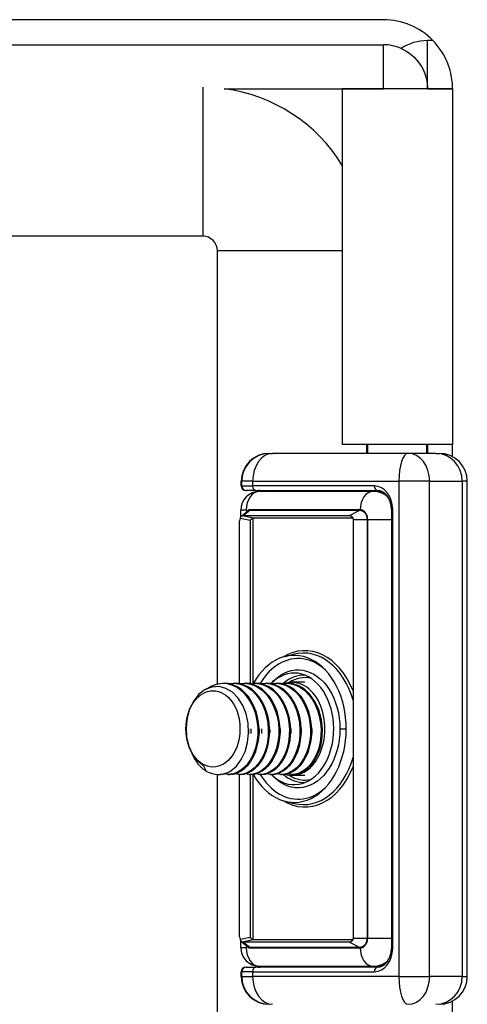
# Model space of a CAD drawing. Header units: inches. Extents: x 1.5 to 30.7, y 2.1 to 16.8.
# Tile 17 of 33: x 7.1 to 8, y 10.3 to 12.4. Entities that reach past the tile are written whole.
import ezdxf

# ---------------------------------------------------------------- set-up
doc = ezdxf.new("R2010")
doc.units = ezdxf.units.IN
doc.header["$MEASUREMENT"] = 0
doc.layers.add('Visible Edges(ANSI)', color=7, linetype='Continuous', lineweight=25)
doc.layers.add('Visible Tangent Edges(ANSI)', color=7, linetype='Continuous', lineweight=25)

msp = doc.modelspace()

# ---------------------------------------------------------------- linework, layer by layer
at = {"layer": 'Visible Edges(ANSI)'}
for p, q in [((7.8701, 12.425), (2.0821, 12.425)), ((2.0821, 12.372), (7.8701, 12.372)), ((8.0161, 12.279), (7.7831, 12.279)), ((7.7831, 12.279), (7.7831, 11.5265)), ((7.9631, 12.279), (8.0161, 12.279)), ((7.9631, 12.279), (7.9631, 12.279)), ((8.0161, 12.279), (8.0161, 11.5265)), ((8.0161, 12.279), (8.0161, 12.279)), ((7.4882, 11.9671), (2.4641, 11.9671)), ((7.5192, 11.0202), (7.5192, 11.9361)), ((8.0161, 11.5265), (7.7831, 11.5265)), ((7.8341, 11.5265), (7.8341, 11.5077)), ((7.8371, 11.5077), (7.8371, 11.5265)), ((7.9621, 11.5077), (7.9621, 11.5265)), ((7.9631, 11.5265), (7.9631, 11.5077)), ((8.0161, 11.5007), (8.0161, 11.5265)), ((7.6286, 11.5077), (7.6288, 11.5077)), ((7.6297, 11.5077), (7.6288, 11.5077)), ((7.6297, 11.5077), (7.6355, 11.5077)), ((7.9222, 11.5077), (7.6355, 11.5077)), ((7.9807, 11.5077), (7.9222, 11.5077)), ((7.9807, 11.5077), (7.9882, 11.5077)), ((7.5695, 11.4388), (7.5695, 11.4486)), ((7.5707, 11.4388), (7.5707, 11.4486)), ((8.0473, 10.4014), (8.0473, 11.4486)), ((7.5801, 11.429), (7.5793, 11.429)), ((7.5801, 11.429), (7.5805, 11.429)), ((7.6007, 11.429), (7.5805, 11.429)), ((7.6007, 11.429), (7.8579, 11.429)), ((7.8485, 11.427), (7.6079, 11.427)), ((7.858, 11.427), (7.8485, 11.427)), ((7.8694, 11.4256), (7.858, 11.427)), ((7.5685, 11.3724), (7.5685, 11.3876)), ((7.5709, 11.3756), (7.5836, 11.3859)), ((7.5737, 11.3762), (7.7984, 11.3762)), ((7.8868, 11.3896), (7.8868, 10.4605)), ((7.5659, 11.0206), (7.5659, 11.3651)), ((7.8054, 11.3706), (7.5955, 11.3706)), ((7.8058, 11.3679), (7.8058, 10.4821)), ((7.6621, 11.0781), (7.6809, 11.0829)), ((7.5308, 11.0215), (7.5336, 11.0215)), ((7.553, 11.0215), (7.5558, 11.0215)), ((7.5753, 11.0215), (7.5781, 11.0215)), ((7.5976, 11.0215), (7.6004, 11.0215)), ((7.6199, 11.0215), (7.6226, 11.0215)), ((7.6333, 11.0215), (7.6388, 11.027)), ((7.6421, 11.0215), (7.6449, 11.0215)), ((7.6644, 11.0215), (7.6672, 11.0215)), ((7.7038, 11.0234), (7.6769, 11.0234)), ((7.4891, 10.8485), (7.4952, 10.8358)), ((7.5192, 8.0202), (7.5192, 10.8286)), ((7.521, 10.8286), (7.5224, 10.8286)), ((7.5419, 10.8286), (7.5447, 10.8286)), ((7.5642, 10.8286), (7.567, 10.8286)), ((7.5659, 10.485), (7.5659, 10.8286)), ((7.5865, 10.8286), (7.5892, 10.8286)), ((7.6087, 10.8286), (7.6115, 10.8286)), ((7.631, 10.8286), (7.6338, 10.8286)), ((7.6333, 10.8286), (7.6388, 10.8231)), ((7.6533, 10.8286), (7.6561, 10.8286)), ((7.6755, 10.8286), (7.6769, 10.8286)), ((7.7038, 10.8266), (7.6769, 10.8266)), ((7.6621, 10.7719), (7.6809, 10.7672)), ((7.5685, 10.4624), (7.5685, 10.4776)), ((7.5955, 10.4794), (7.8054, 10.4794)), ((7.5709, 10.4744), (7.5836, 10.4641)), ((7.7984, 10.4739), (7.5737, 10.4739)), ((7.5793, 10.4211), (7.5801, 10.4211)), ((7.5805, 10.4211), (7.5801, 10.4211)), ((7.5805, 10.4211), (7.6007, 10.4211)), ((7.8579, 10.4211), (7.6007, 10.4211)), ((7.6079, 10.4231), (7.8485, 10.4231)), ((7.8485, 10.4231), (7.858, 10.4231)), ((7.858, 10.4231), (7.8694, 10.4244)), ((7.5695, 10.4014), (7.5695, 10.4112)), ((7.5707, 10.4014), (7.5707, 10.4112)), ((8.0161, 10.3235), (8.0161, 10.3494))]:
    msp.add_line(p, q, dxfattribs=at)
at = {"layer": 'Visible Edges(ANSI)', "flags": 128}
for points in [[(8.0161, 12.279), (8.0161, 12.2793), (8.0161, 12.28), (8.0161, 12.2812), (8.0161, 12.2829), (8.016, 12.2851), (8.0159, 12.2877), (8.0157, 12.2908), (8.0153, 12.2943), (8.0149, 12.2982), (8.0142, 12.3025), (8.0134, 12.3072), (8.0123, 12.3121), (8.011, 12.3173), (8.0094, 12.3228), (8.0075, 12.3284), (8.0053, 12.3342), (8.0026, 12.3404), (7.9995, 12.3466), (7.9961, 12.3529), (7.9922, 12.359), (7.9881, 12.365), (7.9838, 12.3706), (7.9794, 12.3759), (7.9746, 12.381)], [(7.9072, 12.3643), (7.9134, 12.3613), (7.9193, 12.358), (7.9249, 12.3542), (7.9301, 12.3501), (7.935, 12.3456), (7.9395, 12.3409), (7.9436, 12.3361), (7.9472, 12.3311), (7.9504, 12.326), (7.9531, 12.321), (7.9554, 12.316), (7.9574, 12.3112), (7.9589, 12.3066), (7.9602, 12.3022), (7.9611, 12.2982), (7.9619, 12.2944), (7.9624, 12.291), (7.9627, 12.288), (7.9629, 12.2854), (7.9631, 12.2832), (7.9631, 12.2814), (7.9631, 12.2801), (7.9631, 12.2793), (7.9631, 12.279)], [(7.6052, 11.429), (7.6134, 11.4285), (7.6213, 11.427)], [(7.8868, 11.3896), (7.8861, 11.3977), (7.8843, 11.4054), (7.8814, 11.4123), (7.8775, 11.4183), (7.873, 11.423), (7.8681, 11.4263), (7.863, 11.4283), (7.8579, 11.429)], [(7.5677, 11.3709), (7.5678, 11.3712), (7.568, 11.3715), (7.5681, 11.3717), (7.5683, 11.372), (7.5684, 11.3723), (7.5686, 11.3726), (7.5688, 11.3729), (7.5689, 11.3732), (7.5691, 11.3734), (7.5693, 11.3737), (7.5694, 11.3739), (7.5696, 11.3742), (7.5698, 11.3744), (7.5699, 11.3746), (7.5701, 11.3748), (7.5702, 11.375), (7.5704, 11.3751), (7.5705, 11.3753), (7.5706, 11.3754), (7.5708, 11.3755), (7.5709, 11.3756), (7.571, 11.3757), (7.571, 11.3757), (7.5711, 11.3758)], [(7.5821, 11.3847), (7.5821, 11.3847), (7.5821, 11.3847), (7.5821, 11.3848), (7.5821, 11.3848), (7.5821, 11.3848), (7.5821, 11.3848), (7.5821, 11.3848), (7.5821, 11.3848), (7.5821, 11.3848), (7.5821, 11.3848), (7.5821, 11.3849), (7.582, 11.3849), (7.582, 11.3849), (7.582, 11.3849), (7.582, 11.3849), (7.582, 11.3849), (7.582, 11.3849), (7.582, 11.3849), (7.582, 11.385), (7.582, 11.385), (7.582, 11.385), (7.582, 11.385), (7.582, 11.385), (7.5819, 11.385)], [(7.7984, 11.3762), (7.799, 11.3761), (7.7995, 11.3761), (7.8, 11.3759), (7.8005, 11.3758), (7.801, 11.3756), (7.8015, 11.3753), (7.802, 11.3751), (7.8024, 11.3748), (7.8029, 11.3744), (7.8033, 11.3741), (7.8036, 11.3737), (7.804, 11.3733), (7.8043, 11.3729), (7.8046, 11.3725), (7.8048, 11.3721), (7.805, 11.3716), (7.8052, 11.3712), (7.8054, 11.3707), (7.8055, 11.3702), (7.8056, 11.3698), (7.8057, 11.3693), (7.8058, 11.3689), (7.8058, 11.3684), (7.8058, 11.3679)], [(7.4957, 11.0092), (7.5061, 11.0156), (7.517, 11.0197), (7.5283, 11.0214), (7.5396, 11.0207), (7.5508, 11.0177), (7.5614, 11.0123), (7.5714, 11.0047), (7.5803, 10.9951), (7.5881, 10.9838), (7.5946, 10.9709), (7.5995, 10.957), (7.6028, 10.9422), (7.6045, 10.927), (7.6044, 10.9118), (7.6026, 10.8969), (7.5992, 10.8827), (7.5943, 10.8695), (7.588, 10.8578), (7.5804, 10.8477), (7.5718, 10.8396), (7.5625, 10.8336), (7.5526, 10.8299), (7.5424, 10.8286), (7.5322, 10.8297)], [(7.5447, 10.8286), (7.5531, 10.8294), (7.5614, 10.8319), (7.5694, 10.8359), (7.5769, 10.8415), (7.5839, 10.8485), (7.5901, 10.8568), (7.5956, 10.8663), (7.6001, 10.8768), (7.6035, 10.8881), (7.6059, 10.9001), (7.6072, 10.9124), (7.6073, 10.925), (7.6063, 10.9376), (7.6041, 10.95), (7.6008, 10.9619), (7.5963, 10.9733), (7.5909, 10.9837), (7.5846, 10.9932), (7.5774, 11.0015), (7.5695, 11.0086), (7.5611, 11.0141), (7.5521, 11.0182), (7.5429, 11.0207), (7.5336, 11.0215)], [(7.5433, 11.0206), (7.5535, 11.0215), (7.5637, 11.0204), (7.5737, 11.0174), (7.5834, 11.0125), (7.5924, 11.0058), (7.6006, 10.9975), (7.608, 10.9877), (7.6143, 10.9766), (7.6194, 10.9644), (7.6232, 10.9515), (7.6257, 10.938), (7.6268, 10.9243), (7.6266, 10.9106), (7.6249, 10.8971), (7.622, 10.8843), (7.6178, 10.8722), (7.6124, 10.8613), (7.6059, 10.8516), (7.5986, 10.8435), (7.5905, 10.837), (7.5819, 10.8323), (7.5729, 10.8294), (7.5636, 10.8286), (7.5544, 10.8297)], [(7.567, 10.8286), (7.5754, 10.8294), (7.5837, 10.8319), (7.5917, 10.8359), (7.5992, 10.8415), (7.6062, 10.8485), (7.6124, 10.8568), (7.6178, 10.8663), (7.6223, 10.8768), (7.6258, 10.8881), (7.6282, 10.9001), (7.6295, 10.9124), (7.6296, 10.925), (7.6286, 10.9376), (7.6264, 10.95), (7.623, 10.9619), (7.6186, 10.9733), (7.6132, 10.9837), (7.6068, 10.9932), (7.5997, 11.0015), (7.5918, 11.0086), (7.5833, 11.0141), (7.5744, 11.0182), (7.5652, 11.0207), (7.5558, 11.0215)], [(7.5656, 11.0206), (7.5758, 11.0215), (7.586, 11.0204), (7.596, 11.0174), (7.6056, 11.0125), (7.6146, 11.0058), (7.6229, 10.9975), (7.6302, 10.9877), (7.6365, 10.9766), (7.6416, 10.9644), (7.6455, 10.9515), (7.648, 10.938), (7.6491, 10.9243), (7.6489, 10.9106), (7.6472, 10.8971), (7.6443, 10.8843), (7.64, 10.8722), (7.6346, 10.8613), (7.6282, 10.8516), (7.6209, 10.8435), (7.6128, 10.837), (7.6041, 10.8323), (7.5951, 10.8294), (7.5859, 10.8286), (7.5767, 10.8297)], [(7.5892, 10.8286), (7.5977, 10.8294), (7.606, 10.8319), (7.6139, 10.8359), (7.6215, 10.8415), (7.6284, 10.8485), (7.6347, 10.8568), (7.6401, 10.8663), (7.6446, 10.8768), (7.6481, 10.8881), (7.6505, 10.9001), (7.6518, 10.9124), (7.6519, 10.925), (7.6508, 10.9376), (7.6486, 10.95), (7.6453, 10.9619), (7.6409, 10.9733), (7.6355, 10.9837), (7.6291, 10.9932), (7.6219, 11.0015), (7.6141, 11.0086), (7.6056, 11.0141), (7.5967, 11.0182), (7.5875, 11.0207), (7.5781, 11.0215)], [(7.5878, 11.0206), (7.5981, 11.0215), (7.6083, 11.0204), (7.6183, 11.0174), (7.6279, 11.0125), (7.6369, 11.0058), (7.6452, 10.9975), (7.6525, 10.9877), (7.6588, 10.9766), (7.6639, 10.9644), (7.6678, 10.9515), (7.6703, 10.938), (7.6714, 10.9243), (7.6711, 10.9106), (7.6695, 10.8971), (7.6665, 10.8843), (7.6623, 10.8722), (7.6569, 10.8613), (7.6505, 10.8516), (7.6431, 10.8435), (7.6351, 10.837), (7.6264, 10.8323), (7.6174, 10.8294), (7.6082, 10.8286), (7.599, 10.8297)], [(7.6115, 10.8286), (7.6199, 10.8294), (7.6282, 10.8319), (7.6362, 10.8359), (7.6438, 10.8415), (7.6507, 10.8485), (7.657, 10.8568), (7.6624, 10.8663), (7.6669, 10.8768), (7.6703, 10.8881), (7.6728, 10.9001), (7.674, 10.9124), (7.6741, 10.925), (7.6731, 10.9376), (7.6709, 10.95), (7.6676, 10.9619), (7.6632, 10.9733), (7.6577, 10.9837), (7.6514, 10.9932), (7.6442, 11.0015), (7.6363, 11.0086), (7.6279, 11.0141), (7.619, 11.0182), (7.6097, 11.0207), (7.6004, 11.0215)], [(7.6101, 11.0206), (7.6203, 11.0215), (7.6306, 11.0204), (7.6406, 11.0174), (7.6502, 11.0125), (7.6592, 11.0058), (7.6674, 10.9975), (7.6748, 10.9877), (7.6811, 10.9766), (7.6862, 10.9644), (7.69, 10.9515), (7.6925, 10.938), (7.6937, 10.9243), (7.6934, 10.9106), (7.6918, 10.8971), (7.6888, 10.8843), (7.6846, 10.8722), (7.6792, 10.8613), (7.6727, 10.8516), (7.6654, 10.8435), (7.6573, 10.837), (7.6487, 10.8323), (7.6397, 10.8294), (7.6305, 10.8286), (7.6213, 10.8297)], [(7.6338, 10.8286), (7.6422, 10.8294), (7.6505, 10.8319), (7.6585, 10.8359), (7.666, 10.8415), (7.673, 10.8485), (7.6792, 10.8568), (7.6846, 10.8663), (7.6891, 10.8768), (7.6926, 10.8881), (7.695, 10.9001), (7.6963, 10.9124), (7.6964, 10.925), (7.6954, 10.9376), (7.6932, 10.95), (7.6898, 10.9619), (7.6854, 10.9733), (7.68, 10.9837), (7.6737, 10.9932), (7.6665, 11.0015), (7.6586, 11.0086), (7.6501, 11.0141), (7.6412, 11.0182), (7.632, 11.0207), (7.6226, 11.0215)], [(7.6324, 11.0206), (7.6426, 11.0215), (7.6528, 11.0204), (7.6628, 11.0174), (7.6724, 11.0125), (7.6815, 11.0058), (7.6897, 10.9975), (7.6971, 10.9877), (7.7033, 10.9766), (7.7085, 10.9644), (7.7123, 10.9515), (7.7148, 10.938), (7.7159, 10.9243), (7.7157, 10.9106), (7.714, 10.8971), (7.7111, 10.8843), (7.7068, 10.8722), (7.7014, 10.8613), (7.695, 10.8516), (7.6877, 10.8435), (7.6796, 10.837), (7.671, 10.8323), (7.6619, 10.8294), (7.6527, 10.8286), (7.6435, 10.8297)], [(7.6561, 10.8286), (7.6645, 10.8294), (7.6728, 10.8319), (7.6808, 10.8359), (7.6883, 10.8415), (7.6953, 10.8485), (7.7015, 10.8568), (7.7069, 10.8663), (7.7114, 10.8768), (7.7149, 10.8881), (7.7173, 10.9001), (7.7186, 10.9124), (7.7187, 10.925), (7.7176, 10.9376), (7.7154, 10.95), (7.7121, 10.9619), (7.7077, 10.9733), (7.7023, 10.9837), (7.6959, 10.9932), (7.6888, 11.0015), (7.6809, 11.0086), (7.6724, 11.0141), (7.6635, 11.0182), (7.6543, 11.0207), (7.6449, 11.0215)], [(7.6547, 11.0206), (7.6649, 11.0215), (7.6751, 11.0204), (7.6851, 11.0174), (7.6947, 11.0125), (7.7037, 11.0058), (7.712, 10.9975), (7.7193, 10.9877), (7.7256, 10.9766), (7.7307, 10.9644), (7.7346, 10.9515), (7.7371, 10.938), (7.7382, 10.9243), (7.7379, 10.9106), (7.7363, 10.8971), (7.7333, 10.8843), (7.7291, 10.8722), (7.7237, 10.8613), (7.7173, 10.8516), (7.71, 10.8435), (7.7019, 10.837), (7.6932, 10.8323), (7.6842, 10.8294), (7.675, 10.8286), (7.6658, 10.8297)], [(7.7033, 10.8361), (7.7099, 10.8409), (7.716, 10.8468), (7.7217, 10.8538), (7.7267, 10.8617), (7.7311, 10.8704), (7.7347, 10.8798), (7.7376, 10.8898), (7.7396, 10.9003), (7.7408, 10.9111), (7.741, 10.9221), (7.7404, 10.9331), (7.7389, 10.944), (7.7365, 10.9547), (7.7333, 10.965), (7.7293, 10.9747), (7.7245, 10.9838), (7.719, 10.9922), (7.7128, 10.9996), (7.7061, 11.0061), (7.6989, 11.0116), (7.6914, 11.0159), (7.6835, 11.019), (7.6754, 11.0208), (7.6672, 11.0215)], [(7.5474, 10.8361), (7.5595, 10.8464), (7.5698, 10.8603), (7.5777, 10.8771), (7.5829, 10.896), (7.5851, 10.9162), (7.5841, 10.9367), (7.5799, 10.9565), (7.5728, 10.9746), (7.563, 10.9902), (7.551, 11.0024), (7.5373, 11.0106), (7.5227, 11.0144), (7.5078, 11.0135), (7.4934, 11.008), (7.4803, 10.9981), (7.4692, 10.9844), (7.4606, 10.9675), (7.4551, 10.9483), (7.4529, 10.9281), (7.4541, 10.9077), (7.4587, 10.8885), (7.4664, 10.8717), (7.4767, 10.858), (7.4891, 10.8485)], [(7.5851, 10.925), (7.5851, 10.9246), (7.5851, 10.9242), (7.5851, 10.9238), (7.5851, 10.9234), (7.5851, 10.9229), (7.5851, 10.9225), (7.5851, 10.9221), (7.5851, 10.9217), (7.5852, 10.9213), (7.5852, 10.9209), (7.5852, 10.9204), (7.5852, 10.92), (7.5852, 10.9196), (7.5852, 10.9192), (7.5851, 10.9188), (7.5851, 10.9184), (7.5851, 10.9179), (7.5851, 10.9175), (7.5851, 10.9171), (7.5851, 10.9167), (7.5851, 10.9163), (7.5851, 10.9159), (7.5851, 10.9155), (7.585, 10.915)], [(7.5906, 10.915), (7.5906, 10.9154), (7.5906, 10.9159), (7.5906, 10.9163), (7.5906, 10.9167), (7.5906, 10.9171), (7.5906, 10.9175), (7.5906, 10.9179), (7.5905, 10.9184), (7.5905, 10.9188), (7.5905, 10.9192), (7.5905, 10.9196), (7.5905, 10.92), (7.5905, 10.9204), (7.5905, 10.9209), (7.5905, 10.9213), (7.5905, 10.9217), (7.5906, 10.9221), (7.5906, 10.9225), (7.5906, 10.9229), (7.5906, 10.9234), (7.5906, 10.9238), (7.5906, 10.9242), (7.5906, 10.9246), (7.5906, 10.925)], [(7.6073, 10.925), (7.6073, 10.9246), (7.6074, 10.9242), (7.6074, 10.9238), (7.6074, 10.9233), (7.6074, 10.9229), (7.6074, 10.9225), (7.6074, 10.9221), (7.6074, 10.9217), (7.6074, 10.9213), (7.6074, 10.9208), (7.6074, 10.9204), (7.6074, 10.92), (7.6074, 10.9196), (7.6074, 10.9192), (7.6074, 10.9188), (7.6074, 10.9184), (7.6074, 10.9179), (7.6074, 10.9175), (7.6074, 10.9171), (7.6074, 10.9167), (7.6074, 10.9163), (7.6074, 10.9159), (7.6073, 10.9154), (7.6073, 10.915)], [(7.6129, 10.915), (7.6129, 10.9154), (7.6129, 10.9159), (7.6129, 10.9163), (7.6128, 10.9167), (7.6128, 10.9171), (7.6128, 10.9175), (7.6128, 10.9179), (7.6128, 10.9184), (7.6128, 10.9188), (7.6128, 10.9192), (7.6128, 10.9196), (7.6128, 10.92), (7.6128, 10.9204), (7.6128, 10.9209), (7.6128, 10.9213), (7.6128, 10.9217), (7.6128, 10.9221), (7.6128, 10.9225), (7.6128, 10.9229), (7.6128, 10.9234), (7.6129, 10.9238), (7.6129, 10.9242), (7.6129, 10.9246), (7.6129, 10.925)], [(7.6296, 10.925), (7.6296, 10.9246), (7.6296, 10.9242), (7.6296, 10.9238), (7.6296, 10.9233), (7.6296, 10.9229), (7.6297, 10.9225), (7.6297, 10.9221), (7.6297, 10.9217), (7.6297, 10.9213), (7.6297, 10.9208), (7.6297, 10.9204), (7.6297, 10.92), (7.6297, 10.9196), (7.6297, 10.9192), (7.6297, 10.9188), (7.6297, 10.9183), (7.6297, 10.9179), (7.6297, 10.9175), (7.6297, 10.9171), (7.6296, 10.9167), (7.6296, 10.9163), (7.6296, 10.9159), (7.6296, 10.9154), (7.6296, 10.915)], [(7.6518, 10.925), (7.6519, 10.9246), (7.6519, 10.9242), (7.6519, 10.9238), (7.6519, 10.9234), (7.6519, 10.9229), (7.6519, 10.9225), (7.6519, 10.9221), (7.6519, 10.9217), (7.6519, 10.9213), (7.6519, 10.9209), (7.6519, 10.9204), (7.6519, 10.92), (7.6519, 10.9196), (7.6519, 10.9192), (7.6519, 10.9188), (7.6519, 10.9184), (7.6519, 10.9179), (7.6519, 10.9175), (7.6519, 10.9171), (7.6519, 10.9167), (7.6519, 10.9163), (7.6519, 10.9159), (7.6519, 10.9154), (7.6518, 10.915)], [(7.6741, 10.925), (7.6741, 10.9246), (7.6742, 10.9242), (7.6742, 10.9238), (7.6742, 10.9234), (7.6742, 10.9229), (7.6742, 10.9225), (7.6742, 10.9221), (7.6742, 10.9217), (7.6742, 10.9213), (7.6742, 10.9209), (7.6742, 10.9204), (7.6742, 10.92), (7.6742, 10.9196), (7.6742, 10.9192), (7.6742, 10.9188), (7.6742, 10.9184), (7.6742, 10.9179), (7.6742, 10.9175), (7.6742, 10.9171), (7.6742, 10.9167), (7.6742, 10.9163), (7.6741, 10.9159), (7.6741, 10.9155), (7.6741, 10.915)], [(7.6964, 10.925), (7.6964, 10.9246), (7.6964, 10.9242), (7.6965, 10.9238), (7.6965, 10.9234), (7.6965, 10.9229), (7.6965, 10.9225), (7.6965, 10.9221), (7.6965, 10.9217), (7.6965, 10.9213), (7.6965, 10.9209), (7.6965, 10.9204), (7.6965, 10.92), (7.6965, 10.9196), (7.6965, 10.9192), (7.6965, 10.9188), (7.6965, 10.9184), (7.6965, 10.9179), (7.6965, 10.9175), (7.6965, 10.9171), (7.6965, 10.9167), (7.6964, 10.9163), (7.6964, 10.9159), (7.6964, 10.9155), (7.6964, 10.915)], [(7.7187, 10.925), (7.7187, 10.9246), (7.7187, 10.9242), (7.7187, 10.9238), (7.7187, 10.9233), (7.7187, 10.9229), (7.7188, 10.9225), (7.7188, 10.9221), (7.7188, 10.9217), (7.7188, 10.9213), (7.7188, 10.9208), (7.7188, 10.9204), (7.7188, 10.92), (7.7188, 10.9196), (7.7188, 10.9192), (7.7188, 10.9188), (7.7188, 10.9184), (7.7188, 10.9179), (7.7188, 10.9175), (7.7188, 10.9171), (7.7187, 10.9167), (7.7187, 10.9163), (7.7187, 10.9159), (7.7187, 10.9154), (7.7187, 10.915)], [(7.4952, 10.8358), (7.4937, 10.8367), (7.4922, 10.8377), (7.4908, 10.8387), (7.4894, 10.8399), (7.488, 10.841), (7.4866, 10.8422), (7.4852, 10.8435), (7.4839, 10.8448), (7.4826, 10.8462), (7.4813, 10.8476), (7.48, 10.849), (7.4788, 10.8505), (7.4775, 10.8521), (7.4764, 10.8537), (7.4752, 10.8553), (7.4741, 10.857), (7.473, 10.8587), (7.4719, 10.8605), (7.4709, 10.8623), (7.4699, 10.8642), (7.4689, 10.866), (7.468, 10.868), (7.4671, 10.8699), (7.4662, 10.8719)], [(7.5224, 10.8286), (7.5235, 10.8286), (7.5246, 10.8286), (7.5256, 10.8287), (7.5267, 10.8288), (7.5278, 10.8289), (7.5288, 10.829), (7.5299, 10.8292), (7.5309, 10.8294), (7.532, 10.8296), (7.5331, 10.8299), (7.5341, 10.8302), (7.5352, 10.8305), (7.5362, 10.8308), (7.5372, 10.8311), (7.5383, 10.8315), (7.5393, 10.8319), (7.5403, 10.8323), (7.5414, 10.8328), (7.5424, 10.8333), (7.5434, 10.8338), (7.5444, 10.8343), (7.5454, 10.8349), (7.5464, 10.8354), (7.5474, 10.8361)], [(7.5711, 10.4743), (7.571, 10.4743), (7.571, 10.4744), (7.5709, 10.4744), (7.5708, 10.4745), (7.5706, 10.4746), (7.5705, 10.4748), (7.5704, 10.4749), (7.5702, 10.4751), (7.5701, 10.4753), (7.5699, 10.4754), (7.5698, 10.4757), (7.5696, 10.4759), (7.5694, 10.4761), (7.5693, 10.4764), (7.5691, 10.4766), (7.5689, 10.4769), (7.5688, 10.4772), (7.5686, 10.4774), (7.5684, 10.4777), (7.5683, 10.478), (7.5681, 10.4783), (7.568, 10.4786), (7.5678, 10.4788), (7.5677, 10.4791)], [(7.8058, 10.4821), (7.8058, 10.4817), (7.8058, 10.4812), (7.8057, 10.4807), (7.8056, 10.4803), (7.8055, 10.4798), (7.8054, 10.4793), (7.8052, 10.4789), (7.805, 10.4784), (7.8048, 10.478), (7.8046, 10.4775), (7.8043, 10.4771), (7.804, 10.4767), (7.8036, 10.4763), (7.8033, 10.4759), (7.8029, 10.4756), (7.8024, 10.4753), (7.802, 10.475), (7.8015, 10.4747), (7.801, 10.4745), (7.8005, 10.4743), (7.8, 10.4741), (7.7995, 10.474), (7.799, 10.4739), (7.7984, 10.4739)], [(7.5821, 10.4653), (7.5821, 10.4653), (7.5821, 10.4653), (7.5821, 10.4653), (7.5821, 10.4653), (7.5821, 10.4653), (7.5821, 10.4652), (7.5821, 10.4652), (7.5821, 10.4652), (7.5821, 10.4652), (7.5821, 10.4652), (7.5821, 10.4652), (7.582, 10.4652), (7.582, 10.4652), (7.582, 10.4651), (7.582, 10.4651), (7.582, 10.4651), (7.582, 10.4651), (7.582, 10.4651), (7.582, 10.4651), (7.582, 10.4651), (7.582, 10.4651), (7.582, 10.465), (7.582, 10.465), (7.5819, 10.465)], [(7.8579, 10.4211), (7.863, 10.4217), (7.8681, 10.4237), (7.873, 10.427), (7.8775, 10.4317), (7.8814, 10.4377), (7.8843, 10.4447), (7.8861, 10.4524), (7.8868, 10.4605)], [(7.6052, 10.4211), (7.6134, 10.4216), (7.6213, 10.4231)]]:
    msp.add_lwpolyline(points, dxfattribs=at)
at = {"layer": 'Visible Edges(ANSI)'}
for centre, radius, start, end in [((7.8701, 12.279), 0.146, 44.2898, 90), ((7.8701, 12.279), 0.093, 66.476, 90), ((7.4882, 11.9361), 0.346, 31.5061, 82.4491), ((7.4882, 11.9361), 0.031, 0, 90), ((7.6286, 11.4486), 0.0591, 90, 180), ((7.6297, 11.4486), 0.0591, 90, 180), ((7.9882, 11.4486), 0.0591, 0, 90), ((7.5793, 11.4388), 0.00984, 180, 270), ((7.5805, 11.4388), 0.00984, 180, 270), ((7.6079, 11.3876), 0.0394, 90, 180), ((7.6079, 10.4624), 0.0394, 180, 270), ((7.5793, 10.4112), 0.00984, 90, 180), ((7.5805, 10.4112), 0.00984, 90, 180), ((7.6286, 10.4014), 0.0591, 180, 270), ((7.6297, 10.4014), 0.0591, 180, 270), ((7.9882, 10.4014), 0.0591, 270, 0)]:
    msp.add_arc(centre, radius, start, end, dxfattribs=at)
for centre, major_axis, ratio, start_param, end_param in [((7.5852, 11.3721), (0.0145, -0.0033), 0.163752, 2.524854, 2.957243), ((7.6079, 11.3876), (-0.0364, 0.0364), 0.414214, 1.178097, 1.244072), ((7.5852, 11.3721), (-0.0185, -0.0103), 0.537517, 5.561606, 5.993995), ((7.5915, 11.3665), (0.00477, 0.00387), 0.309653, 0.53958, 1.935843), ((7.5956, 11.3656), (0.00021, -0.00499), 0.706144, 3.111544, 3.255918), ((7.6815, 10.925), (0, -0.1555), 0.707107, 5.378291, 10.326946), ((7.6815, 10.925), (0, -0.1181), 0.707107, 5.668, 10.052878), ((7.6769, 10.925), (0, -0.0984), 0.707107, 6.064213, 9.626048), ((7.6769, 10.925), (0, -0.0984), 0.707107, 4.767443, 4.770887), ((7.521, 10.925), (0, -0.0965), 0.707107, 5.894413, 6.679811), ((7.6769, 10.925), (0, -0.0965), 0.707107, 0, 0.396626), ((7.5852, 10.478), (-0.0185, 0.0103), 0.537517, 0.28919, 0.72158), ((7.5915, 10.4836), (-0.00477, 0.00387), 0.309653, 1.205749, 2.602013), ((7.5956, 10.4844), (-0.00021, -0.00499), 0.706144, 6.16886, 6.313234), ((7.5852, 10.478), (-0.0145, -0.0033), 0.163752, 0.184349, 0.616739), ((7.6079, 10.4624), (-0.0364, -0.0364), 0.414214, 5.039113, 5.105088)]:
    msp.add_ellipse(centre, major_axis=major_axis, ratio=ratio, start_param=start_param, end_param=end_param, dxfattribs=at)
msp.add_ellipse((7.5099, 10.925), major_axis=(0, 0.0807), ratio=0.707107, dxfattribs=at)
at = {"layer": 'Visible Tangent Edges(ANSI)'}
for p, q in [((7.8701, 12.279), (7.8701, 12.372)), ((7.9746, 12.381), (7.9631, 12.381)), ((7.9631, 12.279), (7.9631, 12.381)), ((7.4882, 12.282), (7.4882, 11.9671)), ((7.5336, 12.279), (7.8701, 12.279)), ((7.8701, 12.279), (7.8701, 12.279)), ((7.9631, 12.279), (7.8701, 12.279)), ((7.7831, 11.9361), (7.5192, 11.9361)), ((7.5703, 11.4486), (7.5695, 11.4486)), ((7.5695, 11.4388), (7.5703, 11.4388)), ((7.5703, 11.4486), (7.5707, 11.4486)), ((7.5703, 11.4388), (7.5703, 11.4486)), ((7.5707, 11.4388), (7.5703, 11.4388)), ((7.5938, 11.4486), (7.5707, 11.4486)), ((7.5707, 11.4388), (7.5938, 11.4388)), ((7.5938, 11.4486), (7.9027, 11.4486)), ((7.5938, 11.4388), (7.5938, 11.4486)), ((7.8509, 11.4388), (7.5938, 11.4388)), ((7.9677, 11.4486), (7.9027, 11.4486)), ((7.9027, 11.4486), (7.9027, 10.4014)), ((7.9677, 11.4486), (8.0365, 11.4486)), ((7.9677, 10.4014), (7.9677, 11.4486)), ((8.0473, 11.4486), (8.0365, 11.4486)), ((8.0365, 11.4486), (8.0365, 10.4014)), ((7.5801, 11.3876), (7.5685, 11.3876)), ((7.5955, 11.3706), (7.5711, 11.3758)), ((7.5737, 11.3762), (7.5876, 11.3873)), ((7.5876, 11.3873), (7.8202, 11.3873)), ((7.8207, 11.3884), (7.5881, 11.3884)), ((7.7984, 11.3762), (7.8202, 11.3873)), ((7.8015, 11.3754), (7.7984, 11.3762)), ((7.8896, 11.3896), (7.8868, 11.3896)), ((7.8896, 10.4605), (7.8896, 11.3896)), ((7.5677, 11.3709), (7.5887, 11.3665)), ((7.5887, 11.3665), (7.5887, 11.0207)), ((7.595, 11.0214), (7.595, 11.3706)), ((7.8058, 11.3679), (7.8355, 11.3679)), ((7.8368, 11.3679), (7.8355, 11.3679)), ((7.8355, 11.3679), (7.8355, 10.4821)), ((7.8368, 10.4821), (7.8368, 11.3679)), ((7.8368, 11.3679), (7.8868, 11.3679)), ((7.5887, 10.8286), (7.5887, 10.4836)), ((7.595, 10.4795), (7.595, 10.8289)), ((7.5887, 10.4836), (7.5677, 10.4791)), ((7.5711, 10.4743), (7.5955, 10.4794)), ((7.8058, 10.4821), (7.8355, 10.4821)), ((7.8368, 10.4821), (7.8355, 10.4821)), ((7.8368, 10.4821), (7.8868, 10.4821)), ((7.5685, 10.4624), (7.5801, 10.4624)), ((7.5876, 10.4627), (7.5737, 10.4739)), ((7.8202, 10.4627), (7.5876, 10.4627)), ((7.5881, 10.4616), (7.8207, 10.4616)), ((7.8015, 10.4747), (7.7984, 10.4739)), ((7.7984, 10.4739), (7.8202, 10.4627)), ((7.8896, 10.4605), (7.8868, 10.4605)), ((7.5703, 10.4112), (7.5695, 10.4112)), ((7.5695, 10.4014), (7.5703, 10.4014)), ((7.5703, 10.4112), (7.5707, 10.4112)), ((7.5703, 10.4014), (7.5703, 10.4112)), ((7.5707, 10.4014), (7.5703, 10.4014)), ((7.5938, 10.4112), (7.5707, 10.4112)), ((7.5707, 10.4014), (7.5938, 10.4014)), ((7.5938, 10.4112), (7.8509, 10.4112)), ((7.5938, 10.4014), (7.5938, 10.4112)), ((7.9027, 10.4014), (7.5938, 10.4014)), ((7.9027, 10.4014), (7.9677, 10.4014)), ((8.0365, 10.4014), (7.9677, 10.4014)), ((8.0365, 10.4014), (8.0473, 10.4014))]:
    msp.add_line(p, q, dxfattribs=at)
at = {"layer": 'Visible Tangent Edges(ANSI)', "flags": 128}
for points in [[(7.6223, 11.427), (7.6216, 11.4272), (7.6209, 11.4273), (7.6202, 11.4275), (7.6195, 11.4276), (7.6188, 11.4277), (7.6181, 11.4279), (7.6174, 11.428), (7.6167, 11.4281), (7.616, 11.4282), (7.6153, 11.4283), (7.6145, 11.4284), (7.6138, 11.4285), (7.6131, 11.4285), (7.6124, 11.4286), (7.6117, 11.4287), (7.611, 11.4287), (7.6103, 11.4288), (7.6095, 11.4288), (7.6088, 11.4289), (7.6081, 11.4289), (7.6074, 11.4289), (7.6067, 11.4289), (7.6059, 11.429), (7.6052, 11.429)], [(7.5819, 11.385), (7.5819, 11.385), (7.5819, 11.385), (7.5819, 11.3849), (7.5818, 11.3849), (7.5818, 11.3848), (7.5818, 11.3848), (7.5818, 11.3848), (7.5818, 11.3847), (7.5817, 11.3847), (7.5817, 11.3847), (7.5817, 11.3846), (7.5817, 11.3846), (7.5816, 11.3845), (7.5816, 11.3845), (7.5816, 11.3845), (7.5816, 11.3844), (7.5815, 11.3844), (7.5815, 11.3844), (7.5815, 11.3843), (7.5815, 11.3843), (7.5814, 11.3842), (7.5814, 11.3842), (7.5814, 11.3842), (7.5814, 11.3841)], [(7.5881, 11.3884), (7.5878, 11.3884), (7.5875, 11.3884), (7.5872, 11.3884), (7.587, 11.3883), (7.5867, 11.3883), (7.5864, 11.3882), (7.5861, 11.3881), (7.5858, 11.388), (7.5856, 11.3879), (7.5853, 11.3878), (7.585, 11.3877), (7.5848, 11.3876), (7.5845, 11.3874), (7.5842, 11.3872), (7.584, 11.3871), (7.5837, 11.3869), (7.5835, 11.3867), (7.5832, 11.3865), (7.583, 11.3863), (7.5828, 11.386), (7.5826, 11.3858), (7.5824, 11.3856), (7.5821, 11.3853), (7.5819, 11.385)], [(7.5836, 11.3859), (7.5837, 11.386), (7.5839, 11.3861), (7.584, 11.3863), (7.5842, 11.3864), (7.5844, 11.3865), (7.5845, 11.3865), (7.5847, 11.3866), (7.5848, 11.3867), (7.585, 11.3868), (7.5852, 11.3869), (7.5853, 11.3869), (7.5855, 11.387), (7.5857, 11.3871), (7.5858, 11.3871), (7.586, 11.3872), (7.5862, 11.3872), (7.5864, 11.3872), (7.5865, 11.3873), (7.5867, 11.3873), (7.5869, 11.3873), (7.587, 11.3873), (7.5872, 11.3873), (7.5874, 11.3873), (7.5876, 11.3873)], [(7.8202, 11.3873), (7.8211, 11.3873), (7.8221, 11.3872), (7.823, 11.387), (7.824, 11.3867), (7.8249, 11.3864), (7.8258, 11.386), (7.8267, 11.3855), (7.8276, 11.3849), (7.8284, 11.3843), (7.8292, 11.3836), (7.83, 11.3828), (7.8307, 11.3819), (7.8314, 11.381), (7.8321, 11.3801), (7.8327, 11.379), (7.8333, 11.378), (7.8338, 11.3768), (7.8342, 11.3756), (7.8346, 11.3744), (7.8349, 11.3732), (7.8351, 11.3719), (7.8353, 11.3706), (7.8354, 11.3693), (7.8355, 11.3679)], [(7.8368, 11.3679), (7.8367, 11.3693), (7.8366, 11.3707), (7.8364, 11.3721), (7.8362, 11.3735), (7.8358, 11.3748), (7.8354, 11.3761), (7.835, 11.3774), (7.8344, 11.3786), (7.8339, 11.3797), (7.8332, 11.3808), (7.8325, 11.3818), (7.8318, 11.3828), (7.831, 11.3837), (7.8302, 11.3845), (7.8293, 11.3852), (7.8284, 11.3859), (7.8275, 11.3865), (7.8266, 11.387), (7.8257, 11.3874), (7.8247, 11.3878), (7.8237, 11.3881), (7.8227, 11.3883), (7.8217, 11.3884), (7.8207, 11.3884)], [(7.7477, 11.0491), (7.7423, 11.0539), (7.7367, 11.0582), (7.7309, 11.0619), (7.7249, 11.0652), (7.7188, 11.0679), (7.7127, 11.0702), (7.7064, 11.0719), (7.7001, 11.073), (7.6938, 11.0737), (7.6874, 11.0737), (7.6811, 11.0732), (7.6747, 11.0722), (7.6684, 11.0706), (7.6622, 11.0685), (7.6561, 11.0659), (7.6501, 11.0628), (7.6443, 11.0591), (7.6386, 11.055), (7.6332, 11.0504), (7.6279, 11.0453), (7.6228, 11.0397), (7.618, 11.0338), (7.6135, 11.0275), (7.6093, 11.0207)], [(7.6388, 11.027), (7.6456, 11.0331), (7.6527, 11.0384), (7.6602, 11.0427), (7.6679, 11.046), (7.6757, 11.0483), (7.6837, 11.0496), (7.6917, 11.0499), (7.6997, 11.0491), (7.7076, 11.0473), (7.7154, 11.0445), (7.723, 11.0407), (7.7303, 11.036), (7.7373, 11.0303), (7.7439, 11.0237), (7.75, 11.0164), (7.7556, 11.0083), (7.7607, 10.9994), (7.7652, 10.99), (7.7691, 10.98), (7.7723, 10.9696), (7.7748, 10.9588), (7.7766, 10.9478), (7.7777, 10.9365), (7.7781, 10.9251)], [(7.7781, 10.9251), (7.7777, 10.9138), (7.7766, 10.9025), (7.7748, 10.8914), (7.7723, 10.8806), (7.7691, 10.8702), (7.7653, 10.8602), (7.7608, 10.8507), (7.7557, 10.8419), (7.7501, 10.8338), (7.7439, 10.8264), (7.7374, 10.8198), (7.7304, 10.8141), (7.7231, 10.8094), (7.7155, 10.8056), (7.7077, 10.8028), (7.6998, 10.8009), (7.6917, 10.8002), (7.6837, 10.8005), (7.6757, 10.8018), (7.6678, 10.8041), (7.6601, 10.8074), (7.6527, 10.8117), (7.6456, 10.8169), (7.6388, 10.8231)], [(7.6097, 10.8286), (7.6139, 10.822), (7.6185, 10.8157), (7.6233, 10.8098), (7.6283, 10.8043), (7.6336, 10.7993), (7.6391, 10.7947), (7.6447, 10.7906), (7.6505, 10.787), (7.6565, 10.784), (7.6625, 10.7814), (7.6687, 10.7793), (7.675, 10.7778), (7.6813, 10.7768), (7.6876, 10.7763), (7.694, 10.7764), (7.7003, 10.777), (7.7066, 10.7782), (7.7128, 10.7799), (7.719, 10.7821), (7.725, 10.7849), (7.7309, 10.7882), (7.7367, 10.7919), (7.7423, 10.7962), (7.7477, 10.8009)], [(7.8355, 10.4821), (7.8354, 10.4808), (7.8353, 10.4795), (7.8351, 10.4782), (7.8349, 10.4769), (7.8346, 10.4756), (7.8342, 10.4744), (7.8337, 10.4732), (7.8332, 10.4721), (7.8327, 10.471), (7.8321, 10.4699), (7.8314, 10.469), (7.8307, 10.4681), (7.83, 10.4672), (7.8292, 10.4664), (7.8284, 10.4657), (7.8275, 10.4651), (7.8267, 10.4645), (7.8258, 10.4641), (7.8249, 10.4636), (7.824, 10.4633), (7.823, 10.463), (7.8221, 10.4629), (7.8211, 10.4627), (7.8202, 10.4627)], [(7.8207, 10.4616), (7.8217, 10.4617), (7.8227, 10.4618), (7.8237, 10.462), (7.8247, 10.4623), (7.8256, 10.4626), (7.8266, 10.463), (7.8275, 10.4635), (7.8284, 10.4641), (7.8293, 10.4648), (7.8302, 10.4655), (7.831, 10.4664), (7.8318, 10.4672), (7.8325, 10.4682), (7.8332, 10.4692), (7.8338, 10.4703), (7.8344, 10.4714), (7.835, 10.4727), (7.8354, 10.4739), (7.8358, 10.4752), (7.8362, 10.4765), (7.8364, 10.4779), (7.8366, 10.4793), (7.8367, 10.4807), (7.8368, 10.4821)], [(7.5814, 10.4659), (7.5814, 10.4659), (7.5814, 10.4658), (7.5814, 10.4658), (7.5815, 10.4658), (7.5815, 10.4657), (7.5815, 10.4657), (7.5815, 10.4657), (7.5816, 10.4656), (7.5816, 10.4656), (7.5816, 10.4655), (7.5816, 10.4655), (7.5817, 10.4655), (7.5817, 10.4654), (7.5817, 10.4654), (7.5817, 10.4653), (7.5818, 10.4653), (7.5818, 10.4653), (7.5818, 10.4652), (7.5818, 10.4652), (7.5818, 10.4652), (7.5819, 10.4651), (7.5819, 10.4651), (7.5819, 10.4651), (7.5819, 10.465)], [(7.5819, 10.465), (7.5821, 10.4648), (7.5823, 10.4645), (7.5826, 10.4642), (7.5828, 10.464), (7.583, 10.4638), (7.5832, 10.4636), (7.5835, 10.4634), (7.5837, 10.4632), (7.584, 10.463), (7.5842, 10.4628), (7.5845, 10.4626), (7.5847, 10.4625), (7.585, 10.4623), (7.5853, 10.4622), (7.5856, 10.4621), (7.5858, 10.462), (7.5861, 10.4619), (7.5864, 10.4618), (7.5867, 10.4618), (7.587, 10.4617), (7.5872, 10.4617), (7.5875, 10.4616), (7.5878, 10.4616), (7.5881, 10.4616)], [(7.5876, 10.4627), (7.5874, 10.4627), (7.5872, 10.4627), (7.587, 10.4627), (7.5869, 10.4627), (7.5867, 10.4628), (7.5865, 10.4628), (7.5864, 10.4628), (7.5862, 10.4628), (7.586, 10.4629), (7.5858, 10.4629), (7.5857, 10.463), (7.5855, 10.463), (7.5853, 10.4631), (7.5852, 10.4632), (7.585, 10.4633), (7.5848, 10.4633), (7.5847, 10.4634), (7.5845, 10.4635), (7.5844, 10.4636), (7.5842, 10.4637), (7.584, 10.4638), (7.5839, 10.4639), (7.5837, 10.464), (7.5836, 10.4641)], [(7.6052, 10.4211), (7.6059, 10.4211), (7.6067, 10.4211), (7.6074, 10.4211), (7.6081, 10.4211), (7.6088, 10.4212), (7.6095, 10.4212), (7.6103, 10.4213), (7.611, 10.4213), (7.6117, 10.4214), (7.6124, 10.4214), (7.6131, 10.4215), (7.6138, 10.4216), (7.6145, 10.4217), (7.6153, 10.4218), (7.616, 10.4218), (7.6167, 10.422), (7.6174, 10.4221), (7.6181, 10.4222), (7.6188, 10.4223), (7.6195, 10.4224), (7.6202, 10.4226), (7.6209, 10.4227), (7.6216, 10.4229), (7.6223, 10.4231)]]:
    msp.add_lwpolyline(points, dxfattribs=at)
at = {"layer": 'Visible Tangent Edges(ANSI)'}
msp.add_arc((7.9631, 12.279), 0.1019, 90, 123.238, dxfattribs=at)
for centre, major_axis, ratio, start_param, end_param in [((7.6288, 11.4486), (0, 0.0591), 0.989396, 0, 1.570796), ((7.6355, 11.4486), (0, 0.0591), 0.707107, 0, 1.570796), ((7.9222, 11.4486), (0, -0.0591), 0.329904, 3.141593, 4.712389), ((7.9222, 11.4486), (0, 0.0591), 0.771846, 4.712389, 6.283185), ((7.9807, 11.4486), (0, 0.0591), 0.945519, 4.712389, 6.283185), ((7.5801, 11.4388), (0, -0.00984), 0.989396, 4.712389, 6.283185), ((7.6007, 11.4388), (0, -0.00984), 0.707107, 4.712389, 6.283185), ((7.8579, 11.4388), (0, -0.00984), 0.707107, 4.712389, 6.283185), ((7.8509, 11.3896), (0, 0.0492), 0.786728, 4.712389, 6.283185), ((7.6079, 11.3876), (0, 0.0394), 0.707107, 0, 1.570796), ((7.8485, 11.3876), (0, 0.0394), 0.707107, 0, 1.550324), ((7.8485, 11.3679), (0, 0.0591), 0.892589, 5.662554, 6.283185), ((7.858, 11.3679), (0, -0.0591), 0.866123, 2.9093, 3.141593), ((7.5873, 11.3885), (0, -0.00118), 0.707107, 0.349066, 1.550324), ((7.8199, 11.3885), (0, -0.00118), 0.707107, 0.349066, 1.550324), ((7.7038, 10.925), (0, 0.1652), 0.707107, 5.22043, 6.687899), ((7.7009, 10.925), (0, 0.1603), 0.707107, 5.100916, 6.460439), ((7.7009, 10.925), (0, 0.1133), 0.707107, 6.224135, 6.840515), ((7.7038, 10.925), (0, 0.1084), 0.707107, 6.106342, 6.723667), ((7.7816, 10.9251), (-0.0138, 0), 0.000574, 1.308997, 2.362719), ((7.7009, 10.925), (0, -0.1603), 0.707107, 6.105932, 7.465455), ((7.7038, 10.925), (0, -0.1652), 0.707107, 5.878471, 7.34594), ((7.7009, 10.925), (0, -0.1133), 0.707107, 5.72984, 6.342235), ((7.7038, 10.925), (0, -0.1084), 0.707107, 5.842704, 6.460029), ((7.6079, 10.4624), (0, -0.0394), 0.707107, 4.712389, 6.283185), ((7.5873, 10.4616), (0, 0.00118), 0.707107, 4.732861, 5.934119), ((7.8199, 10.4616), (0, 0.00118), 0.707107, 4.732861, 5.934119), ((7.8485, 10.4624), (0, -0.0394), 0.707107, 4.732861, 6.283185), ((7.8509, 10.4605), (0, 0.0492), 0.786728, 3.141593, 4.712389), ((7.5801, 10.4112), (0, 0.00984), 0.989396, 0, 1.570796), ((7.6007, 10.4112), (0, 0.00984), 0.707107, 0, 1.570796), ((7.8485, 10.4821), (0, 0.0591), 0.892589, 3.141593, 3.762234), ((7.8579, 10.4112), (0, 0.00984), 0.707107, 0, 1.570796), ((7.858, 10.4821), (0, -0.0591), 0.866123, 0, 0.232253), ((7.6288, 10.4014), (0, -0.0591), 0.989396, 4.712389, 6.283185), ((7.6355, 10.4014), (0, -0.0591), 0.707107, 4.712389, 6.283185), ((7.9222, 10.4014), (0, -0.0591), 0.329904, 4.712389, 6.283185), ((7.9222, 10.4014), (0, 0.0591), 0.771846, 3.141593, 4.712389), ((7.9807, 10.4014), (0, -0.0591), 0.945519, 0, 1.570796)]:
    msp.add_ellipse(centre, major_axis=major_axis, ratio=ratio, start_param=start_param, end_param=end_param, dxfattribs=at)

doc.saveas('drawing.dxf')
